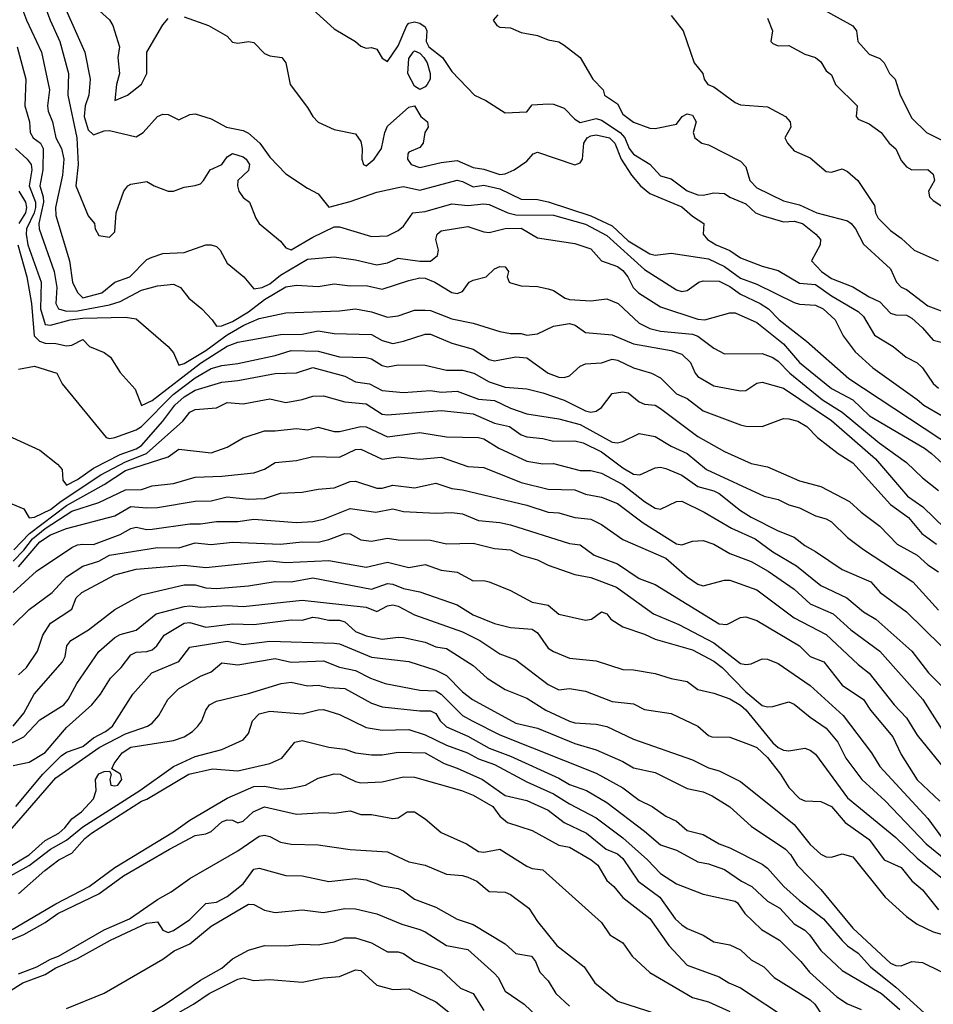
# Model space of a CAD drawing. Header units: metres. Extents: x -46681 to -43747, y -240911 to -237677.
# Tile 27 of 256: x -46126 to -46041, y -240839 to -240746. Entities that reach past the tile are written whole.
import ezdxf

# ---------------------------------------------------------------- set-up
doc = ezdxf.new("R2010")
doc.units = ezdxf.units.M
doc.layers.add('CONTOUR_INDEX', color=1, linetype='Continuous')
doc.layers.add('CONTOUR_INTER', color=3, linetype='Continuous')

msp = doc.modelspace()

# ---------------------------------------------------------------- linework, layer by layer
at = {"layer": 'CONTOUR_INDEX'}
for points, elevation in [([(-46120.255, -240744.52), (-46118.095, -240746.488), (-46117.785, -240747.02), (-46117.153, -240749.02), (-46117.304, -240750.02), (-46117.168, -240751.52), (-46117.441, -240752.52), (-46117.595, -240754.043), (-46116.417, -240753.52), (-46115.095, -240752.499), (-46114.599, -240751.52), (-46114.595, -240749.52), (-46113.095, -240746.962), (-46112.595, -240746.352)], 115), ([(-46111.095, -240746.22), (-46108.839, -240747.02), (-46107.095, -240748.012), (-46106.595, -240748.588), (-46106.095, -240748.676), (-46105.095, -240748.526), (-46104.595, -240748.615), (-46103.595, -240749.639), (-46103.095, -240749.845), (-46101.98, -240750.02), (-46101.617, -240750.52), (-46101.199, -240752.52), (-46099.595, -240754.669), (-46099.095, -240755.526), (-46098.595, -240756.047), (-46097.095, -240756.735), (-46095.095, -240757.151), (-46094.595, -240757.859), (-46094.458, -240758.52), (-46094.504, -240759.52), (-46094.336, -240760.02), (-46094.095, -240760.129), (-46093.348, -240759.52), (-46092.655, -240758.52), (-46092.339, -240757.02), (-46092.095, -240756.433), (-46090.095, -240754.644), (-46089.595, -240754.529), (-46088.978, -240755.52), (-46088.354, -240756.02), (-46088.31, -240756.52), (-46088.61, -240757.02), (-46088.759, -240758.02), (-46089.095, -240758.417), (-46090.095, -240758.87), (-46090.19, -240759.02), (-46090.224, -240759.52), (-46089.897, -240760.02), (-46089.095, -240760.279), (-46087.095, -240759.817), (-46085.595, -240759.624), (-46084.095, -240760.28), (-46083.095, -240760.437), (-46081.595, -240760.944), (-46081.095, -240760.873), (-46080.271, -240760.52), (-46079.095, -240759.71), (-46078.487, -240759.02), (-46078.095, -240758.869), (-46074.595, -240760.046), (-46074.095, -240759.862), (-46073.886, -240759.52), (-46073.757, -240758.02), (-46073.43, -240757.52), (-46073.095, -240757.318), (-46072.595, -240757.238), (-46071.357, -240757.52), (-46070.852, -240758.02), (-46070.262, -240759.52), (-46069.302, -240761.02), (-46068.45, -240762.02), (-46067.595, -240762.724), (-46064.595, -240763.96), (-46063.595, -240764.853), (-46062.534, -240765.52), (-46062.588, -240766.52), (-46062.191, -240767.02), (-46061.39, -240767.52), (-46060.095, -240768.067), (-46059.095, -240768.745), (-46057.095, -240769.52), (-46055.595, -240769.928), (-46053.595, -240771.094), (-46052.095, -240771.236), (-46050.595, -240772.305), (-46048.095, -240773.746), (-46047.595, -240774.223), (-46046.595, -240775.958), (-46044.822, -240777.02), (-46043.631, -240778.02), (-46042.595, -240778.551), (-46042.11, -240779.02), (-46041.095, -240780.499), (-46040.595, -240780.92)], 115), ([(-46051.595, -240745.405), (-46048.595, -240747.047), (-46048.268, -240747.52), (-46048.129, -240748.52), (-46047.095, -240749.701), (-46046.095, -240750.115), (-46045.691, -240750.52), (-46045.187, -240751.52), (-46044.646, -240752.02), (-46044.191, -240753.52), (-46043.095, -240755.665), (-46041.73, -240757.02), (-46040.095, -240757.819)], 110), ([(-46089.702, -240749.52), (-46089.595, -240749.4), (-46089.095, -240749.597), (-46088.696, -240750.02), (-46088.381, -240750.52), (-46088.123, -240751.52), (-46088.12, -240752.02), (-46088.381, -240752.52), (-46088.595, -240752.765), (-46089.095, -240752.992), (-46089.595, -240752.691), (-46090.188, -240751.52), (-46090.095, -240750.116), (-46089.702, -240749.52)], 115), ([(-46126.866, -240758.52), (-46125.779, -240759.52), (-46125.425, -240760.02), (-46125.337, -240760.52), (-46125.593, -240762.02), (-46125.015, -240763.52), (-46125.017, -240764.02), (-46125.136, -240764.52), (-46125.855, -240766.02), (-46125.882, -240766.52), (-46125.732, -240767.52), (-46124.465, -240771.02), (-46124.534, -240773.52), (-46124.095, -240774.97), (-46123.595, -240775.031), (-46121.766, -240774.52), (-46120.595, -240774.39), (-46116.595, -240774.279), (-46115.595, -240774.449), (-46112.597, -240777.02), (-46112.095, -240777.624), (-46111.595, -240778.785), (-46111.095, -240778.614), (-46109.095, -240777.4), (-46107.095, -240775.926), (-46105.52, -240775.02), (-46104.095, -240774.396), (-46101.595, -240773.882), (-46096.595, -240773.695), (-46095.095, -240773.513), (-46093.595, -240773.779), (-46092.095, -240774.298), (-46091.095, -240774.148), (-46089.595, -240773.634), (-46088.595, -240773.622), (-46088.095, -240773.669), (-46086.095, -240774.425), (-46084.095, -240774.833), (-46081.595, -240775.611), (-46080.595, -240775.808), (-46079.595, -240775.821), (-46079.095, -240775.978), (-46078.095, -240775.856), (-46076.595, -240775.122), (-46075.095, -240774.866), (-46074.548, -240775.02), (-46073.595, -240775.717), (-46071.095, -240775.942), (-46069.095, -240776.765), (-46065.595, -240777.407), (-46064.595, -240777.729), (-46063.775, -240778.52), (-46063.344, -240779.52), (-46063.095, -240779.823), (-46061.595, -240780.709), (-46059.095, -240781.186), (-46058.595, -240781.145), (-46057.595, -240780.468), (-46057.095, -240780.346), (-46055.095, -240780.909), (-46050.595, -240783.945), (-46046.491, -240787.52), (-46043.498, -240791.02), (-46042.053, -240792.02), (-46037.913, -240796.02)], 120), ([(-46127.032, -240796.02), (-46125.553, -240794.52), (-46122.095, -240791.898), (-46118.595, -240789.929), (-46116.595, -240788.625), (-46112.595, -240787.353), (-46111.595, -240786.619), (-46108.595, -240786.966), (-46107.095, -240786.427), (-46105.595, -240785.558), (-46103.595, -240784.908), (-46102.595, -240784.917), (-46100.595, -240784.678), (-46099.595, -240784.827), (-46098.595, -240784.573), (-46097.095, -240784.963), (-46096.595, -240784.962), (-46094.595, -240784.519), (-46094.095, -240784.524), (-46092.095, -240785.466), (-46089.095, -240785.058), (-46086.595, -240785.476), (-46083.595, -240785.538), (-46083.095, -240785.654), (-46081.711, -240786.52), (-46079.095, -240787.747), (-46077.595, -240788), (-46076.595, -240787.949), (-46074.095, -240788.623), (-46073.095, -240788.615), (-46072.095, -240788.878), (-46070.095, -240789.916), (-46068.095, -240791.517), (-46067.095, -240792.139), (-46066.595, -240792.22), (-46065.095, -240791.518), (-46064.595, -240791.486), (-46062.515, -240792.52), (-46059.964, -240794.02), (-46057.723, -240795.02), (-46056.095, -240796.234), (-46053.871, -240797.52), (-46051.595, -240799.376), (-46049.155, -240800.52), (-46047.595, -240801.823), (-46046.458, -240802.52), (-46043.095, -240805.498), (-46041.544, -240807.52), (-46040.054, -240809.02)], 125), ([(-46126.595, -240807.709), (-46125.854, -240807.02), (-46124.829, -240805.52), (-46124.328, -240804.02), (-46123.595, -240802.894), (-46121.595, -240801.586), (-46121.21, -240800.52), (-46120.689, -240800.02), (-46117.595, -240798.379), (-46115.595, -240797.844), (-46111.095, -240797.475), (-46109.095, -240797.694), (-46103.095, -240797.055), (-46101.595, -240797.205), (-46097.595, -240797.02), (-46094.095, -240797.647), (-46092.095, -240797.185), (-46090.095, -240797.702), (-46088.595, -240797.398), (-46087.095, -240797.93), (-46085.595, -240798.109), (-46084.095, -240798.94), (-46083.095, -240798.894), (-46082.595, -240799.022), (-46080.595, -240799.826), (-46078.595, -240800.935), (-46077.095, -240801.198), (-46076.095, -240802.062), (-46073.595, -240802.607), (-46073.041, -240802.52), (-46072.095, -240801.837), (-46071.595, -240802.029), (-46071.242, -240802.52), (-46070.095, -240803.245), (-46068.095, -240803.908), (-46067.095, -240804.382), (-46063.595, -240805.371), (-46061.595, -240806.444), (-46060.811, -240807.02), (-46058.595, -240809.323), (-46057.095, -240810.588), (-46056.595, -240810.718), (-46056.095, -240810.681), (-46054.595, -240810.256), (-46054.095, -240810.449), (-46052.595, -240811.691), (-46051.095, -240812.719), (-46050.01, -240814.02), (-46049.258, -240815.52), (-46047.754, -240817.52), (-46045.595, -240819.492), (-46041.758, -240823.52), (-46039.918, -240825.02)], 130), ([(-46127.595, -240822.52), (-46123.095, -240817.351), (-46119.043, -240814.52), (-46116.595, -240813.245), (-46114.534, -240812.52), (-46114.095, -240812.236), (-46113.483, -240811.52), (-46112.631, -240810.02), (-46111.645, -240809.02), (-46109.595, -240807.85), (-46108.595, -240807.44), (-46107.595, -240806.59), (-46106.095, -240806.771), (-46102.595, -240806.196), (-46101.095, -240806.541), (-46098.095, -240806.426), (-46096.595, -240806.989), (-46095.095, -240807.318), (-46093.694, -240808.02), (-46092.333, -240808.52), (-46089.095, -240809.153), (-46087.595, -240809.208), (-46087.095, -240809.536), (-46085.095, -240811.516), (-46084.205, -240812.02), (-46081.595, -240813.335), (-46072.595, -240816.922), (-46070.095, -240818.3), (-46068.595, -240819.437), (-46067.367, -240820.02), (-46066.095, -240820.928), (-46065.095, -240821.416), (-46064.095, -240822.268), (-46062.595, -240822.633), (-46061.095, -240823.518), (-46060.095, -240823.896), (-46057.095, -240825.412), (-46056.595, -240825.796), (-46055.062, -240827.52), (-46053.595, -240828.826), (-46051.347, -240830.52), (-46049.595, -240832.572), (-46049.095, -240833.067), (-46048.095, -240833.747), (-46046.951, -240835.02), (-46044.595, -240836.908), (-46041.595, -240839.633)], 135), ([(-46129.595, -240833.449), (-46126.095, -240832.009), (-46124.095, -240830.882), (-46122.914, -240830.02), (-46119.095, -240828.19), (-46116.777, -240826.52), (-46112.474, -240824.02), (-46110.095, -240822.754), (-46109.095, -240822.589), (-46108.595, -240822.36), (-46107.595, -240821.464), (-46107.095, -240821.268), (-46106.595, -240821.309), (-46106.095, -240821.557), (-46105.595, -240821.39), (-46104.653, -240820.52), (-46103.595, -240820.063), (-46100.595, -240820.746), (-46098.095, -240820.599), (-46097.095, -240820.655), (-46095.595, -240820.445), (-46094.595, -240820.762), (-46093.595, -240820.788), (-46091.595, -240821.157), (-46091.095, -240821.088), (-46090.251, -240820.52), (-46089.595, -240820.526), (-46088.595, -240821.186), (-46087.095, -240822.469), (-46084.726, -240823.52), (-46083.595, -240824.227), (-46083.095, -240824.309), (-46081.595, -240824.01), (-46079.095, -240825.595), (-46078.595, -240825.83), (-46077.595, -240825.943), (-46072.095, -240830.887), (-46071.328, -240832.02), (-46070.095, -240832.782), (-46069.224, -240834.02), (-46067.595, -240835.544), (-46063.595, -240837.874), (-46062.095, -240838.288), (-46060.095, -240839.209)], 140), ([(-46113.595, -240840.394), (-46110.235, -240838.52), (-46108.783, -240837.52), (-46106.095, -240836.173), (-46105.595, -240836.038), (-46104.595, -240836.287), (-46103.095, -240836.191), (-46100.095, -240836.441), (-46098.095, -240836.05), (-46096.595, -240835.922), (-46095.095, -240835.29), (-46094.595, -240835.35), (-46093.095, -240836.735), (-46091.595, -240837.131), (-46090.095, -240837.072), (-46087.595, -240838.275), (-46086.062, -240839.52)], 145)]:
    msp.add_lwpolyline(points, dxfattribs=dict(at, elevation=elevation))
at = {"layer": 'CONTOUR_INTER'}
for points, elevation in [([(-46124.577, -240744.02), (-46123.648, -240746.52), (-46122.744, -240748.52), (-46121.922, -240751.52), (-46121.987, -240753.52), (-46121.144, -240757.52), (-46121.016, -240760.02), (-46121.233, -240762.02), (-46120.095, -240764.802), (-46119.495, -240765.52), (-46119.427, -240766.02), (-46119.095, -240766.642), (-46118.095, -240766.796), (-46117.595, -240766.304), (-46117.471, -240764.52), (-46116.752, -240762.52), (-46116.389, -240762.02), (-46116.095, -240761.853), (-46114.595, -240761.59), (-46113.914, -240762.02), (-46112.595, -240762.501), (-46112.095, -240762.493), (-46111.095, -240762.129), (-46110.095, -240761.989), (-46109.595, -240761.81), (-46109.31, -240761.52), (-46108.692, -240760.52), (-46107.595, -240759.999), (-46107.095, -240759.308), (-46106.595, -240758.977), (-46105.595, -240759.306), (-46105.313, -240759.52), (-46105.013, -240760.02), (-46105.095, -240760.562), (-46106.084, -240761.52), (-46106.13, -240762.02), (-46106.012, -240762.52), (-46105.595, -240763.094), (-46105.009, -240763.52), (-46104.425, -240765.02), (-46104.109, -240765.52), (-46102.095, -240767.165), (-46101.595, -240767.816), (-46101.095, -240767.985), (-46099.095, -240766.798), (-46097.095, -240765.834), (-46096.595, -240765.826), (-46093.595, -240766.741), (-46092.095, -240766.68), (-46091.095, -240766.178), (-46090.595, -240765.776), (-46089.743, -240764.52), (-46088.595, -240764.395), (-46086.095, -240763.688), (-46084.595, -240763.858), (-46083.095, -240763.682), (-46082.595, -240763.751), (-46080.862, -240764.52), (-46080.095, -240764.728), (-46076.595, -240764.748), (-46073.595, -240765.603), (-46071.595, -240766.665), (-46068.095, -240769.822), (-46065.095, -240771.729), (-46064.595, -240771.89), (-46064.095, -240771.794), (-46063.007, -240771.02), (-46062.595, -240770.897), (-46061.095, -240770.929), (-46060.095, -240771.404), (-46059.095, -240772.124), (-46057.265, -240773.02), (-46056.476, -240773.52), (-46055.499, -240774.52), (-46052.948, -240776.52), (-46048.991, -240780.02), (-46039.11, -240786.52)], 117), ([(-46123.045, -240743.52), (-46120.392, -240749.52), (-46119.894, -240752.02), (-46120.027, -240753.52), (-46120.354, -240754.52), (-46120.463, -240755.52), (-46120.095, -240756.763), (-46119.595, -240757.247), (-46118.595, -240756.851), (-46118.095, -240756.847), (-46115.595, -240757.425), (-46114.941, -240757.02), (-46113.604, -240755.52), (-46113.095, -240755.297), (-46112.595, -240755.344), (-46111.595, -240755.847), (-46110.595, -240755.331), (-46110.095, -240755.269), (-46108.595, -240755.739), (-46107.143, -240756.52), (-46105.595, -240756.849), (-46105.095, -240757.075), (-46104.046, -240758.02), (-46103.095, -240759.317), (-46101.595, -240760.889), (-46099.595, -240762.233), (-46098.595, -240762.756), (-46097.595, -240763.993), (-46095.595, -240763.462), (-46093.095, -240762.592), (-46091.095, -240762.173), (-46090.595, -240762.082), (-46089.095, -240762.408), (-46085.595, -240761.489), (-46085.095, -240761.608), (-46084.095, -240762.113), (-46083.095, -240761.952), (-46081.595, -240762.3), (-46079.595, -240763.25), (-46078.095, -240763.286), (-46077.095, -240763.5), (-46073.095, -240764.824), (-46071.095, -240765.75), (-46069.595, -240767.142), (-46067.595, -240768.363), (-46067.095, -240768.489), (-46065.595, -240768.307), (-46062.095, -240768.84), (-46060.595, -240769.554), (-46059.095, -240770.627), (-46057.595, -240771.194), (-46054.095, -240772.907), (-46053.595, -240773.076), (-46052.095, -240773.155), (-46051.376, -240773.52), (-46050.25, -240774.52), (-46049.496, -240776.02), (-46048.394, -240777.52), (-46046.741, -240779.02), (-46042.595, -240781.969), (-46041.986, -240782.52), (-46040.259, -240783.52)], 116), ([(-46126.41, -240745.02), (-46125.852, -240746.52), (-46124.443, -240749.52), (-46123.711, -240753.02), (-46123.89, -240754.52), (-46123.809, -240755.02), (-46123.416, -240756.02), (-46123.096, -240757.52), (-46122.577, -240758.52), (-46122.366, -240759.52), (-46122.487, -240761.02), (-46123.143, -240764.02), (-46123.095, -240764.777), (-46121.837, -240769.02), (-46121.544, -240771.02), (-46121.095, -240771.975), (-46120.595, -240772.492), (-46118.818, -240772.02), (-46117.597, -240771.02), (-46116.176, -240770.52), (-46114.595, -240768.891), (-46114.095, -240768.668), (-46113.095, -240768.324), (-46111.095, -240768.226), (-46109.095, -240767.533), (-46108.595, -240767.521), (-46108.095, -240767.678), (-46107.749, -240768.02), (-46107.095, -240769.242), (-46105.531, -240770.52), (-46104.595, -240771.645), (-46103.829, -240771.52), (-46103.095, -240771.168), (-46102.095, -240770.366), (-46099.595, -240768.871), (-46097.095, -240768.653), (-46095.095, -240768.922), (-46093.095, -240769.39), (-46092.095, -240769.22), (-46091.095, -240768.772), (-46089.095, -240769.061), (-46088.095, -240769.049), (-46087.419, -240768.52), (-46087.348, -240768.02), (-46087.575, -240767.02), (-46087.467, -240766.52), (-46087.095, -240766.218), (-46084.595, -240765.821), (-46083.095, -240766.314), (-46082.595, -240766.364), (-46081.095, -240766.005), (-46079.595, -240765.976), (-46078.095, -240766.883), (-46074.595, -240767.407), (-46073.095, -240767.903), (-46072.095, -240769.031), (-46070.595, -240769.554), (-46070.095, -240769.921), (-46069.644, -240770.52), (-46069.152, -240771.52), (-46068.653, -240772.02), (-46066.595, -240773.305), (-46063.095, -240774.476), (-46062.454, -240774.52), (-46060.095, -240773.867), (-46059.595, -240773.869), (-46057.595, -240774.774), (-46055.095, -240776.771), (-46053.602, -240778.52), (-46050.595, -240780.967), (-46048.595, -240781.997), (-46047.063, -240783.52), (-46041.909, -240786.52), (-46041.255, -240787.02), (-46038.503, -240789.52)], 118), ([(-46099.095, -240745.529), (-46097.095, -240747.324), (-46095.095, -240748.524), (-46094.595, -240748.951), (-46094.095, -240749.126), (-46093.595, -240749.083), (-46093.095, -240749.222), (-46092.595, -240750.06), (-46092.095, -240750.372), (-46091.095, -240748.921), (-46090.303, -240747.02), (-46090.095, -240746.796), (-46089.595, -240746.687), (-46089.095, -240746.784), (-46088.595, -240747.142), (-46088.425, -240747.52), (-46088.474, -240748.52), (-46088.236, -240749.02), (-46086.96, -240750.02), (-46086.095, -240751.31), (-46083.966, -240753.52), (-46082.915, -240754.02), (-46081.095, -240755.17), (-46079.095, -240755.092), (-46078.595, -240754.448), (-46077.095, -240754.34), (-46076.595, -240754.385), (-46075.595, -240754.751), (-46074.595, -240755.784), (-46074.095, -240756.075), (-46072.595, -240755.709), (-46072.095, -240755.871), (-46070.371, -240757.02), (-46069.924, -240757.52), (-46069.505, -240758.52), (-46069.095, -240759.045), (-46067.595, -240759.981), (-46066.595, -240761.06), (-46065.595, -240761.35), (-46064.095, -240762.486), (-46063.095, -240762.841), (-46062.595, -240762.892), (-46061.595, -240762.658), (-46060.595, -240762.708), (-46060.095, -240763.069), (-46058.595, -240763.688), (-46057.692, -240764.52), (-46057.095, -240764.794), (-46055.095, -240765.366), (-46054.095, -240765.318), (-46053.324, -240765.52), (-46052.056, -240766.52), (-46051.62, -240767.02), (-46051.674, -240767.52), (-46052.472, -240769.02), (-46051.534, -240770.02), (-46050.595, -240770.657), (-46048.595, -240771.435), (-46047.095, -240772.38), (-46046.095, -240772.851), (-46045.095, -240773.924), (-46044.595, -240774.067), (-46043.595, -240774.088), (-46043.095, -240774.377), (-46042.095, -240775.272), (-46041.095, -240776.42), (-46039.595, -240776.819)], 114), ([(-46081.787, -240746.02), (-46082.222, -240746.52), (-46081.877, -240747.02), (-46081.595, -240747.164), (-46080.595, -240747.239), (-46079.595, -240747.664), (-46078.095, -240747.946), (-46077.095, -240748.367), (-46076.095, -240748.541), (-46075.595, -240748.866), (-46074.094, -240750.02), (-46072.922, -240752.02), (-46071.96, -240753.02), (-46071.813, -240753.52), (-46070.595, -240754.349), (-46070.095, -240755.305), (-46069.095, -240756.066), (-46067.595, -240756.619), (-46067.095, -240756.657), (-46065.095, -240756.253), (-46064.548, -240755.52), (-46064.095, -240755.282), (-46063.595, -240755.389), (-46063.247, -240756.02), (-46063.533, -240757.02), (-46063.37, -240757.52), (-46062.726, -240758.02), (-46062.095, -240758.162), (-46059.095, -240759.688), (-46058.595, -240760.217), (-46058.227, -240761.52), (-46057.595, -240762.182), (-46055.095, -240763.396), (-46053.595, -240763.77), (-46051.984, -240764.52), (-46049.095, -240765.283), (-46048.755, -240765.52), (-46048.348, -240766.02), (-46047.595, -240767.467), (-46045.095, -240769.771), (-46044.526, -240771.02), (-46044.095, -240771.495), (-46043.595, -240771.704), (-46041.595, -240773.222), (-46039.438, -240774.02)], 113), ([(-46065.595, -240746.09), (-46064.465, -240747.52), (-46063.447, -240750.52), (-46062.636, -240751.52), (-46062.504, -240752.02), (-46062.153, -240752.52), (-46061.595, -240752.751), (-46059.595, -240754.206), (-46059.095, -240754.428), (-46056.595, -240754.636), (-46054.906, -240755.52), (-46054.457, -240756.02), (-46054.393, -240756.52), (-46054.958, -240757.52), (-46054.72, -240758.02), (-46054.095, -240758.725), (-46052.595, -240759.379), (-46051.095, -240760.676), (-46050.595, -240760.736), (-46049.595, -240760.426), (-46049.095, -240760.679), (-46048.138, -240761.52), (-46046.595, -240763.83), (-46046.494, -240764.52), (-46046.248, -240765.02), (-46045.095, -240766.193), (-46044.095, -240766.89), (-46042.875, -240768.02), (-46040.643, -240769.02)], 112), ([(-46056.595, -240746.328), (-46056.131, -240747.52), (-46056.268, -240748.52), (-46056.095, -240748.715), (-46055.595, -240748.912), (-46054.595, -240748.891), (-46053.095, -240749.683), (-46052.095, -240750.015), (-46051.595, -240750.403), (-46051.095, -240751.262), (-46050.595, -240751.631), (-46050.231, -240752.52), (-46048.215, -240754.52), (-46048.298, -240755.52), (-46048.095, -240755.776), (-46047.095, -240756.214), (-46045.973, -240757.02), (-46045.225, -240758.02), (-46044.595, -240758.557), (-46044.095, -240759.641), (-46043.595, -240760.244), (-46043.095, -240760.506), (-46041.595, -240760.488), (-46041.095, -240760.904), (-46040.986, -240761.52), (-46041.549, -240762.52), (-46041.451, -240763.02), (-46041.095, -240763.363), (-46040.095, -240764.031)], 111), ([(-46126.712, -240749.02), (-46125.925, -240752.02), (-46125.995, -240754.52), (-46125.563, -240756.02), (-46125.516, -240757.02), (-46125.214, -240757.52), (-46124.554, -240758.02), (-46124.275, -240758.52), (-46124.326, -240760.52), (-46124.616, -240762.02), (-46124.295, -240763.02), (-46124.258, -240763.52), (-46124.682, -240765.52), (-46124.672, -240766.02), (-46123.274, -240770.02), (-46123.016, -240771.52), (-46123.1, -240773.02), (-46122.865, -240773.52), (-46122.095, -240773.718), (-46121.095, -240773.7), (-46118.095, -240773.133), (-46117.095, -240772.805), (-46115.095, -240771.759), (-46113.595, -240771.348), (-46112.095, -240771.199), (-46111.441, -240771.52), (-46110.675, -240772.52), (-46109.45, -240773.52), (-46108.487, -240774.52), (-46108.095, -240775.11), (-46107.595, -240775.108), (-46106.595, -240774.68), (-46105.095, -240773.79), (-46103.595, -240772.63), (-46101.595, -240771.434), (-46100.595, -240771.295), (-46098.595, -240771.402), (-46097.095, -240771.159), (-46095.595, -240771.341), (-46094.095, -240771.333), (-46092.595, -240771.672), (-46090.095, -240770.843), (-46089.095, -240770.615), (-46088.595, -240770.629), (-46087.684, -240771.02), (-46086.095, -240771.979), (-46085.595, -240772.073), (-46085.095, -240771.874), (-46084.471, -240771.02), (-46084.095, -240770.813), (-46082.871, -240770.52), (-46082.095, -240769.759), (-46081.595, -240769.533), (-46081.095, -240769.567), (-46080.796, -240770.02), (-46080.909, -240770.52), (-46080.731, -240771.02), (-46080.595, -240771.079), (-46079.595, -240771.345), (-46078.095, -240771.402), (-46077.095, -240771.628), (-46076.595, -240771.782), (-46075.491, -240772.52), (-46075.095, -240772.645), (-46073.095, -240772.742), (-46071.595, -240772.582), (-46070.545, -240773.02), (-46068.595, -240774.837), (-46067.595, -240775.352), (-46066.595, -240775.601), (-46063.595, -240775.872), (-46063.095, -240776.049), (-46061.595, -240777.182), (-46060.595, -240777.719), (-46057.095, -240777.671), (-46056.095, -240778.062), (-46055.595, -240778.398), (-46054.503, -240779.52), (-46051.441, -240782.02), (-46049.595, -240783.161), (-46046.147, -240786.02), (-46043.595, -240787.881), (-46042.095, -240789.302), (-46040.595, -240790.503)], 119), ([(-46126.558, -240762.52), (-46125.945, -240763.52), (-46125.833, -240764.02), (-46125.939, -240764.52), (-46126.55, -240765.52)], 121), ([(-46126.665, -240767.52), (-46125.813, -240770.52), (-46125.384, -240773.02), (-46125.126, -240776.02), (-46124.627, -240776.52), (-46124.095, -240776.715), (-46123.095, -240776.756), (-46122.095, -240776.968), (-46121.595, -240776.906), (-46120.595, -240776.384), (-46119.951, -240777.02), (-46118.595, -240777.585), (-46118, -240778.02), (-46117.095, -240779.452), (-46115.69, -240781.02), (-46115.095, -240782.53), (-46114.095, -240782.078), (-46109.595, -240778.587), (-46107.095, -240777.001), (-46106.095, -240776.63), (-46102.095, -240775.909), (-46100.095, -240775.879), (-46098.595, -240775.557), (-46097.095, -240775.802), (-46093.595, -240775.904), (-46092.595, -240776.47), (-46091.595, -240776.733), (-46090.595, -240776.538), (-46088.595, -240775.885), (-46088.095, -240775.859), (-46086.095, -240776.73), (-46084.095, -240777.274), (-46082.595, -240778.232), (-46082.095, -240778.354), (-46080.095, -240777.983), (-46079.095, -240778.095), (-46077.095, -240779.506), (-46076.095, -240779.884), (-46075.595, -240779.92), (-46075.095, -240779.764), (-46074.095, -240778.85), (-46073.595, -240778.633), (-46072.095, -240778.566), (-46071.095, -240778.213), (-46070.595, -240778.303), (-46069.095, -240779.009), (-46067.419, -240779.52), (-46066.595, -240779.957), (-46065.095, -240781.438), (-46064.095, -240781.893), (-46062.595, -240783.048), (-46059.095, -240784.352), (-46058.595, -240784.488), (-46057.095, -240784.503), (-46055.095, -240783.772), (-46054.595, -240783.773), (-46053.762, -240784.02), (-46052.911, -240784.52), (-46051.924, -240785.52), (-46049.988, -240787.02), (-46048.595, -240787.911), (-46045.095, -240791.791), (-46043.402, -240793.02), (-46042.166, -240794.52), (-46040.799, -240795.52)], 121), ([(-46126.595, -240779.135), (-46125.095, -240778.874), (-46123.027, -240779.52), (-46122.503, -240780.52), (-46118.406, -240785.52), (-46118.095, -240785.614), (-46117.595, -240785.545), (-46115.595, -240784.809), (-46115.095, -240784.509), (-46112.13, -240781.52), (-46110.095, -240779.957), (-46108.595, -240779.098), (-46107.595, -240778.799), (-46106.095, -240778.613), (-46102.595, -240777.871), (-46101.095, -240777.389), (-46098.595, -240777.474), (-46096.595, -240777.979), (-46094.095, -240778.05), (-46093.595, -240778.174), (-46092.595, -240778.804), (-46092.095, -240778.929), (-46091.095, -240778.731), (-46088.595, -240778.769), (-46086.595, -240779.229), (-46085.095, -240779.236), (-46084.022, -240779.52), (-46082.595, -240780.314), (-46081.095, -240780.813), (-46079.095, -240780.971), (-46077.595, -240781.346), (-46075.595, -240782.042), (-46073.595, -240783.055), (-46073.095, -240783.15), (-46072.595, -240783.087), (-46072.095, -240782.743), (-46071.095, -240781.433), (-46070.095, -240781.259), (-46069.595, -240781.367), (-46068.595, -240782.196), (-46068.095, -240782.41), (-46067.095, -240782.516), (-46066.595, -240782.82), (-46063.095, -240785.436), (-46060.595, -240786.83), (-46058.095, -240787.977), (-46056.595, -240788.265), (-46053.595, -240789.599), (-46051.595, -240790.115), (-46048.916, -240791.52), (-46047.842, -240792.52), (-46046.095, -240793.81), (-46044.468, -240795.52), (-46042.595, -240796.542), (-46041.595, -240797.443), (-46040.595, -240798.103)], 122), ([(-46128.29, -240785.02), (-46124.595, -240786.73), (-46122.944, -240788.02), (-46122.519, -240788.52), (-46122.454, -240789.52), (-46122.095, -240789.982), (-46121.095, -240789.45), (-46119.595, -240788.41), (-46117.095, -240787.112), (-46115.595, -240786.588), (-46115.095, -240786.285), (-46113.089, -240784.02), (-46111.974, -240782.52), (-46111.095, -240781.722), (-46110.095, -240781.104), (-46107.595, -240780.368), (-46106.095, -240780.214), (-46102.595, -240779.563), (-46100.595, -240779.473), (-46099.095, -240778.988), (-46096.095, -240779.814), (-46095.095, -240780.321), (-46093.784, -240780.52), (-46092.595, -240781.128), (-46090.595, -240781.324), (-46088.095, -240781.13), (-46087.095, -240781.281), (-46085.595, -240781.203), (-46083.595, -240781.938), (-46082.095, -240782.072), (-46080.595, -240782.79), (-46079.095, -240783.316), (-46076.095, -240783.802), (-46074.095, -240784.317), (-46071.095, -240785.975), (-46070.595, -240786.041), (-46070.095, -240785.911), (-46068.595, -240785.154), (-46067.095, -240785.426), (-46065.595, -240786.359), (-46064.095, -240787.025), (-46062.296, -240788.52), (-46056.897, -240791.02), (-46055.595, -240791.341), (-46054.595, -240791.843), (-46053.595, -240792.096), (-46052.095, -240792.863), (-46051.095, -240793.132), (-46050.595, -240793.421), (-46049.095, -240794.878), (-46047.595, -240796.015), (-46043.007, -240799.02), (-46040.595, -240801.668)], 123), ([(-46128.595, -240791.184), (-46126.095, -240792.21), (-46125.595, -240793.057), (-46125.095, -240792.966), (-46123.595, -240792.27), (-46122.595, -240791.47), (-46118.904, -240789.02), (-46116.595, -240787.819), (-46114.631, -240787.02), (-46111.23, -240784.02), (-46110.595, -240783.173), (-46110.095, -240782.901), (-46108.095, -240782.766), (-46107.095, -240782.246), (-46105.595, -240782.375), (-46103.095, -240781.904), (-46101.595, -240782.248), (-46100.095, -240781.977), (-46099.095, -240781.659), (-46098.095, -240781.632), (-46096.095, -240782.208), (-46094.095, -240782.374), (-46092.595, -240783.34), (-46092.095, -240783.43), (-46087.095, -240783.013), (-46084.095, -240783.319), (-46082.095, -240784.182), (-46080.705, -240784.52), (-46079.595, -240785.282), (-46079.095, -240785.462), (-46077.595, -240785.626), (-46076.595, -240785.873), (-46074.595, -240785.831), (-46073.805, -240786.02), (-46072.095, -240786.882), (-46070.095, -240788.375), (-46069.095, -240788.965), (-46068.522, -240789.02), (-46067.095, -240788.379), (-46066.595, -240788.313), (-46066.095, -240788.433), (-46064.595, -240789.054), (-46063.095, -240790.127), (-46061.595, -240790.508), (-46061.095, -240790.774), (-46059.095, -240792.353), (-46058.095, -240792.974), (-46055.595, -240794.264), (-46054.095, -240794.859), (-46053.095, -240795.639), (-46052.095, -240796.182), (-46049.595, -240797.876), (-46046.925, -240799.02), (-46046.052, -240800.02), (-46043.595, -240801.828), (-46040.36, -240805.02)], 124), ([(-46127.095, -240797.094), (-46126.095, -240796.069), (-46125.291, -240795.02), (-46124.095, -240794.032), (-46121.595, -240792.414), (-46119.095, -240791.625), (-46116.595, -240790.412), (-46115.095, -240790.407), (-46114.095, -240790.042), (-46112.095, -240789.849), (-46110.095, -240789.237), (-46107.595, -240789.144), (-46104.595, -240788.842), (-46103.595, -240788.508), (-46102.595, -240787.859), (-46100.595, -240787.68), (-46099.095, -240787.32), (-46096.595, -240787.376), (-46095.095, -240786.664), (-46094.595, -240786.624), (-46092.595, -240787.564), (-46091.095, -240787.347), (-46089.095, -240787.554), (-46087.095, -240787.373), (-46084.595, -240788.245), (-46083.095, -240788.342), (-46079.595, -240789.755), (-46077.095, -240790.364), (-46074.595, -240790.434), (-46073.595, -240790.843), (-46072.095, -240791.102), (-46070.595, -240791.719), (-46068.191, -240793.52), (-46065.095, -240795.476), (-46064.595, -240795.56), (-46063.595, -240795.24), (-46062.595, -240795.155), (-46061.595, -240795.505), (-46060.095, -240796.387), (-46058.095, -240797.134), (-46056.525, -240798.02), (-46054.095, -240799.709), (-46052.595, -240801.093), (-46050.434, -240802.02), (-46048.79, -240803.52), (-46046.095, -240805.515), (-46042.054, -240810.02), (-46039.595, -240813.878)], 126), ([(-46126.595, -240797.625), (-46124.595, -240795.286), (-46123.595, -240794.64), (-46122.095, -240794.027), (-46117.595, -240792.852), (-46116.095, -240791.98), (-46114.595, -240792.122), (-46113.595, -240792.066), (-46110.095, -240791.48), (-46108.595, -240791.449), (-46107.095, -240791.075), (-46105.095, -240791.289), (-46103.595, -240791.242), (-46102.095, -240790.747), (-46100.095, -240790.641), (-46098.595, -240790.364), (-46097.095, -240790.251), (-46095.595, -240789.662), (-46095.095, -240789.61), (-46093.095, -240790.261), (-46092.595, -240790.26), (-46091.595, -240790.005), (-46089.595, -240790.226), (-46087.595, -240789.789), (-46086.095, -240790.302), (-46085.095, -240790.427), (-46079.095, -240791.86), (-46077.095, -240792.519), (-46076.095, -240792.577), (-46074.595, -240793.019), (-46073.095, -240793.158), (-46072.095, -240793.671), (-46070.095, -240795.07), (-46066.095, -240796.823), (-46064.095, -240798.568), (-46063.095, -240799.259), (-46062.595, -240799.412), (-46060.595, -240798.864), (-46060.095, -240798.886), (-46057.595, -240799.763), (-46054.095, -240802.402), (-46051.095, -240803.95), (-46048.095, -240806.77), (-46047.095, -240807.563), (-46044.748, -240810.52), (-46043.595, -240811.745), (-46042.595, -240813.372), (-46040.043, -240816.52)], 127), ([(-46127.092, -240800.02), (-46124.906, -240798.02), (-46121.595, -240795.813), (-46121.095, -240795.566), (-46120.595, -240795.492), (-46119.595, -240795.537), (-46117.095, -240794.607), (-46116.095, -240794.026), (-46115.595, -240793.924), (-46114.595, -240794.138), (-46114.095, -240794.112), (-46110.595, -240793.62), (-46109.595, -240793.605), (-46108.095, -240793.379), (-46106.095, -240793.376), (-46104.595, -240793.155), (-46100.595, -240793.468), (-46099.095, -240793.385), (-46098.095, -240793.165), (-46095.595, -240792.162), (-46093.209, -240792.52), (-46091.595, -240792.217), (-46090.595, -240792.453), (-46087.595, -240792.596), (-46086.095, -240792.536), (-46085.095, -240792.679), (-46083.595, -240793.287), (-46081.595, -240793.472), (-46080.595, -240793.687), (-46075.095, -240795.432), (-46074.095, -240795.582), (-46072.774, -240796.52), (-46070.595, -240797.347), (-46068.595, -240798.707), (-46067.095, -240799.262), (-46061.095, -240802.966), (-46060.373, -240803.02), (-46059.095, -240802.365), (-46058.595, -240802.294), (-46057.595, -240802.628), (-46053.601, -240805.02), (-46052.595, -240806.014), (-46051.321, -240806.52), (-46049.595, -240808.69), (-46047.62, -240810.02), (-46046.945, -240811.02), (-46044.882, -240813.52), (-46044.095, -240815.17), (-46042.595, -240817.526), (-46040.466, -240819.52)], 128), ([(-46127.095, -240803.085), (-46125.595, -240801.603), (-46123.453, -240800.02), (-46122.095, -240798.57), (-46120.595, -240797.561), (-46119.095, -240797.086), (-46118.095, -240796.521), (-46113.595, -240795.816), (-46111.595, -240795.841), (-46110.095, -240795.371), (-46108.595, -240795.545), (-46106.595, -240795.328), (-46102.095, -240795.514), (-46100.095, -240795.282), (-46098.595, -240795.316), (-46097.595, -240795.074), (-46096.095, -240794.498), (-46095.595, -240794.537), (-46094.595, -240795.092), (-46093.595, -240795.228), (-46092.095, -240794.955), (-46091.095, -240795.09), (-46088.095, -240795.125), (-46086.595, -240795.488), (-46084.095, -240795.413), (-46082.095, -240795.9), (-46080.606, -240796.02), (-46079.595, -240796.524), (-46078.095, -240796.958), (-46077.095, -240797.471), (-46074.595, -240798.329), (-46073.095, -240798.618), (-46070.698, -240799.52), (-46067.225, -240802.02), (-46064.859, -240803.02), (-46061.595, -240804.729), (-46059.095, -240806.66), (-46058.595, -240806.767), (-46058.095, -240806.683), (-46057.095, -240806.234), (-46056.595, -240806.257), (-46055.595, -240806.673), (-46052.595, -240808.728), (-46049.519, -240811.52), (-46046.852, -240815.02), (-46046.095, -240816.276), (-46041.595, -240821.156), (-46040.238, -240823.02)], 129), ([(-46127.096, -240812.52), (-46126.095, -240811.294), (-46125.126, -240809.52), (-46122.482, -240806.52), (-46122.236, -240806.02), (-46122.067, -240805.02), (-46121.689, -240804.52), (-46120.066, -240803.52), (-46117.595, -240801.621), (-46115.095, -240800.25), (-46111.095, -240799.308), (-46110.095, -240799.311), (-46109.095, -240799.573), (-46108.095, -240799.664), (-46105.095, -240799.387), (-46102.595, -240798.981), (-46101.095, -240799.019), (-46099.095, -240798.647), (-46093.595, -240799.712), (-46092.095, -240799.183), (-46091.595, -240799.249), (-46090.595, -240799.639), (-46089.095, -240799.967), (-46085.595, -240801.189), (-46084.095, -240802.117), (-46082.095, -240802.915), (-46080.595, -240803.3), (-46078.595, -240803.44), (-46078.095, -240803.791), (-46077.095, -240805.22), (-46076.595, -240805.547), (-46075.095, -240806.167), (-46072.595, -240806.398), (-46070.095, -240807.236), (-46069.095, -240807.251), (-46067.095, -240807.586), (-46065.595, -240808.066), (-46064.095, -240808.351), (-46063.095, -240809.085), (-46061.595, -240809.433), (-46060.095, -240809.96), (-46059.095, -240810.555), (-46058.595, -240811.002), (-46056.095, -240814.079), (-46055.595, -240814.505), (-46055.095, -240814.76), (-46054.595, -240814.812), (-46053.095, -240814.566), (-46052.595, -240814.748), (-46052.095, -240815.122), (-46049.095, -240819.216), (-46044.595, -240822.943), (-46042.595, -240824.868), (-46039.916, -240827.02)], 131), ([(-46128.081, -240814.52), (-46126.108, -240813.52), (-46124.595, -240811.915), (-46122.362, -240810.52), (-46121.96, -240810.02), (-46121.145, -240808.52), (-46119.095, -240805.544), (-46117.595, -240804.218), (-46117.095, -240803.944), (-46115.595, -240803.537), (-46113.719, -240802.02), (-46111.095, -240801.333), (-46110.595, -240801.269), (-46109.595, -240801.396), (-46107.095, -240801.235), (-46105.595, -240801.326), (-46100.095, -240800.733), (-46094.095, -240801.409), (-46093.095, -240801.789), (-46092.095, -240801.269), (-46091.595, -240801.186), (-46091.095, -240801.287), (-46089.595, -240802.106), (-46085.095, -240803.701), (-46083.476, -240804.52), (-46081.595, -240805.743), (-46080.095, -240806.307), (-46077.095, -240808.626), (-46076.095, -240809.11), (-46075.095, -240809.009), (-46073.595, -240809.234), (-46071.095, -240810.229), (-46069.095, -240810.439), (-46068.095, -240810.966), (-46065.595, -240811.35), (-46063.095, -240812.517), (-46062.095, -240813.396), (-46061.802, -240813.52), (-46060.095, -240813.549), (-46058.095, -240814.292), (-46057.595, -240814.524), (-46056.595, -240815.458), (-46055.36, -240817.02), (-46054.595, -240818.247), (-46053.595, -240819.289), (-46053.095, -240819.501), (-46051.595, -240819.566), (-46050.595, -240820.03), (-46049.336, -240821.52), (-46047.095, -240823.113), (-46045.677, -240825.02), (-46044.095, -240825.743), (-46043.095, -240826.98), (-46042.095, -240827.81), (-46040.595, -240829.704)], 132), ([(-46127.095, -240816.211), (-46125.595, -240815.899), (-46124.095, -240814.971), (-46122.095, -240812.633), (-46119.735, -240810.52), (-46118.939, -240809.52), (-46117.989, -240808.02), (-46117, -240807.02), (-46116.095, -240805.852), (-46115.595, -240805.588), (-46114.595, -240805.55), (-46114.095, -240805.383), (-46113.676, -240805.02), (-46112.992, -240804.02), (-46111.095, -240802.903), (-46110.595, -240802.824), (-46109.095, -240803.264), (-46106.595, -240802.968), (-46104.595, -240803.005), (-46101.095, -240802.585), (-46100.095, -240802.613), (-46099.095, -240802.339), (-46098.595, -240802.379), (-46097.595, -240802.613), (-46096.595, -240802.595), (-46096.095, -240802.78), (-46095.095, -240803.67), (-46094.095, -240804.085), (-46092.595, -240804.389), (-46091.095, -240804.188), (-46090.595, -240804.232), (-46088.595, -240804.67), (-46087.595, -240805.102), (-46086.595, -240805.244), (-46084.095, -240806.844), (-46082.793, -240808.02), (-46081.095, -240809.099), (-46079.095, -240809.888), (-46077.299, -240811.02), (-46075.095, -240812.039), (-46074.595, -240812.205), (-46072.595, -240812.326), (-46071.595, -240812.543), (-46069.095, -240813.742), (-46063.595, -240815.681), (-46062.095, -240816.427), (-46061.095, -240816.684), (-46059.095, -240817.693), (-46054.095, -240821.715), (-46052.595, -240823.581), (-46051.595, -240824.497), (-46051.095, -240824.742), (-46050.595, -240824.752), (-46049.595, -240824.469), (-46048.595, -240824.721), (-46045.57, -240828.52), (-46043.595, -240830.323), (-46042.595, -240831.024), (-46041.095, -240831.733), (-46040.095, -240832.024)], 133), ([(-46126.835, -240820.02), (-46124.329, -240817.02), (-46122.595, -240815.302), (-46122.095, -240814.955), (-46120.595, -240814.409), (-46119.595, -240813.609), (-46118.457, -240813.02), (-46117.82, -240812.52), (-46115.901, -240809.52), (-46114.146, -240807.52), (-46111.595, -240806.473), (-46110.595, -240805.128), (-46107.095, -240804.558), (-46105.595, -240804.875), (-46103.095, -240804.558), (-46097.095, -240804.773), (-46096.595, -240804.822), (-46093.595, -240806.055), (-46090.095, -240806.479), (-46087.595, -240807.277), (-46086.595, -240807.788), (-46085.095, -240809.306), (-46084.143, -240810.02), (-46080.095, -240812.249), (-46078.095, -240812.693), (-46074.595, -240814.144), (-46072.595, -240814.736), (-46070.095, -240815.833), (-46069.095, -240816.413), (-46067.095, -240816.846), (-46064.095, -240818.348), (-46062.595, -240818.665), (-46061.749, -240819.02), (-46060.095, -240820.067), (-46058.095, -240821.864), (-46054.912, -240824.02), (-46054.437, -240824.52), (-46053.817, -240825.52), (-46051.595, -240827.778), (-46048.595, -240831.396), (-46045.095, -240834.662), (-46044.595, -240834.907), (-46044.095, -240834.916), (-46043.095, -240834.531), (-46042.095, -240834.598), (-46038.595, -240836.323)], 134), ([(-46129.095, -240826.639), (-46125.595, -240824.556), (-46124.095, -240823.193), (-46122.837, -240822.52), (-46122.26, -240822.02), (-46121.595, -240821.193), (-46120.722, -240820.52), (-46119.595, -240819.326), (-46119.336, -240818.52), (-46119.383, -240817.52), (-46119.095, -240816.97), (-46118.595, -240816.764), (-46118.095, -240816.736), (-46117.934, -240817.02), (-46118.049, -240817.52), (-46117.976, -240818.02), (-46117.595, -240818.11), (-46117.314, -240818.02), (-46116.931, -240817.52), (-46117.066, -240817.02), (-46117.862, -240816.52), (-46117.643, -240816.02), (-46116.907, -240815.02), (-46116.095, -240814.498), (-46112.095, -240813.85), (-46111.095, -240813.509), (-46110.336, -240813.02), (-46109.845, -240812.52), (-46109.458, -240812.02), (-46109.073, -240811.02), (-46108.731, -240810.52), (-46108.095, -240810.194), (-46105.095, -240809.477), (-46102.045, -240808.52), (-46101.095, -240808.42), (-46099.595, -240808.739), (-46098.595, -240808.698), (-46097.595, -240808.906), (-46096.095, -240808.987), (-46093.595, -240810.361), (-46092.595, -240810.704), (-46089.095, -240811.091), (-46088.095, -240811.096), (-46087.595, -240811.349), (-46087.175, -240812.02), (-46086.595, -240812.591), (-46084.595, -240813.458), (-46082.595, -240814.59), (-46080.595, -240815.316), (-46076.095, -240817.372), (-46075.095, -240817.963), (-46073.514, -240818.52), (-46071.595, -240819.648), (-46068.095, -240822.329), (-46066.595, -240823.628), (-46065.095, -240824.116), (-46063.095, -240825.19), (-46062.095, -240825.385), (-46060.595, -240825.922), (-46059.011, -240827.02), (-46058.047, -240827.52), (-46056.595, -240828.881), (-46055.442, -240829.52), (-46054.095, -240830.996), (-46053.095, -240831.59), (-46052.651, -240832.02), (-46051.595, -240833.494), (-46049.595, -240835.375), (-46045.931, -240837.52), (-46044.2, -240839.02)], 136), ([(-46131.001, -240828.52), (-46125.595, -240825.56), (-46123.613, -240824.02), (-46122.095, -240823.186), (-46120.595, -240821.923), (-46115.239, -240818.52), (-46112.095, -240816.286), (-46110.095, -240815.345), (-46107.595, -240814.686), (-46105.595, -240813.81), (-46105.095, -240813.22), (-46104.721, -240812.02), (-46104.095, -240811.353), (-46103.095, -240811.117), (-46100.095, -240811.371), (-46098.595, -240810.98), (-46098.095, -240810.968), (-46096.595, -240811.438), (-46094.095, -240812.651), (-46092.595, -240812.901), (-46090.095, -240812.836), (-46088.595, -240813.325), (-46086.595, -240814.296), (-46084.64, -240815.02), (-46083.595, -240815.586), (-46082.095, -240816.101), (-46079.095, -240817.734), (-46076.595, -240818.837), (-46075.095, -240819.786), (-46072.595, -240821.094), (-46070.095, -240822.95), (-46067.791, -240825.02), (-46066.595, -240826.288), (-46065.095, -240827.255), (-46062.595, -240828.229), (-46059.595, -240828.884), (-46059.385, -240829.02), (-46058.708, -240830.02), (-46057.151, -240831.52), (-46055.472, -240832.52), (-46053.454, -240834.52), (-46052.651, -240835.52), (-46050.095, -240837.828), (-46049.095, -240838.492), (-46047.833, -240839.02)], 137), ([(-46126.595, -240828.208), (-46124.137, -240826.02), (-46122.821, -240825.02), (-46121.595, -240824.386), (-46120.384, -240823.02), (-46119.777, -240822.52), (-46115.096, -240819.52), (-46114.595, -240819.33), (-46110.665, -240817.02), (-46108.456, -240816.52), (-46106.095, -240816.705), (-46103.095, -240816.025), (-46101.973, -240815.52), (-46100.758, -240814.02), (-46100.095, -240813.858), (-46097.595, -240814.469), (-46096.095, -240814.667), (-46095.095, -240814.999), (-46093.595, -240815.198), (-46092.595, -240815.198), (-46091.095, -240814.96), (-46088.595, -240815.02), (-46086.815, -240816.02), (-46085.595, -240816.442), (-46083.237, -240817.52), (-46081.095, -240818.999), (-46079.095, -240819.464), (-46077.095, -240820.38), (-46075.595, -240821.517), (-46073.505, -240822.52), (-46071.664, -240824.02), (-46070.595, -240824.452), (-46070.095, -240824.886), (-46068.671, -240827.02), (-46066.654, -240828.52), (-46065.217, -240830.52), (-46064.595, -240831.083), (-46064.095, -240831.44), (-46062.595, -240832.065), (-46061.595, -240832.68), (-46060.095, -240832.971), (-46059.095, -240833.441), (-46058.095, -240834.366), (-46056.914, -240835.02), (-46055.951, -240836.02), (-46052.595, -240838.094), (-46052.147, -240838.52), (-46051.506, -240839.52)], 138), ([(-46127.188, -240831.52), (-46123.095, -240829.142), (-46119.98, -240827.52), (-46117.595, -240825.738), (-46112.095, -240822.413), (-46110.595, -240821.3), (-46107.095, -240819.251), (-46104.595, -240818.157), (-46103.595, -240818.133), (-46102.095, -240818.411), (-46101.095, -240818.325), (-46099.784, -240818.02), (-46098.595, -240817.386), (-46097.095, -240816.989), (-46096.54, -240817.02), (-46095.095, -240817.703), (-46094.595, -240817.82), (-46092.595, -240817.722), (-46090.595, -240817.241), (-46089.595, -240817.282), (-46085.186, -240818.52), (-46084.095, -240818.985), (-46082.252, -240820.02), (-46081.595, -240820.923), (-46080.88, -240821.52), (-46078.595, -240822.288), (-46076.095, -240823.658), (-46075.095, -240823.825), (-46073.075, -240825.02), (-46072.447, -240825.52), (-46071.595, -240826.954), (-46070.932, -240827.52), (-46070.095, -240828.537), (-46067.595, -240830.504), (-46065.81, -240833.02), (-46064.095, -240834.859), (-46061.095, -240835.961), (-46060.186, -240836.52), (-46059.095, -240836.985), (-46054.453, -240840.02)], 139), ([(-46126.595, -240835.663), (-46124.892, -240835.02), (-46123.595, -240834.289), (-46122.869, -240834.02), (-46118.595, -240831.571), (-46116.22, -240830.52), (-46113.595, -240828.722), (-46112.337, -240828.02), (-46110.595, -240826.748), (-46106.095, -240824.182), (-46104.095, -240822.81), (-46103.595, -240822.72), (-46103.095, -240822.838), (-46102.095, -240823.351), (-46101.095, -240823.549), (-46098.595, -240823.623), (-46095.595, -240824.043), (-46092.095, -240824.268), (-46090.095, -240825.217), (-46088.595, -240825.502), (-46086.595, -240826.366), (-46085.095, -240826.49), (-46084.595, -240826.649), (-46083.739, -240827.02), (-46082.595, -240827.961), (-46081.095, -240828.045), (-46080.595, -240828.264), (-46078.878, -240829.52), (-46078.095, -240830.794), (-46076.288, -240833.02), (-46073.731, -240835.02), (-46072.711, -240836.52), (-46070.595, -240838.228), (-46065.095, -240839.996)], 141), ([(-46135.595, -240842.411), (-46126.19, -240836.52), (-46124.095, -240835.745), (-46123.095, -240835.119), (-46121.095, -240834.249), (-46118.006, -240832.52), (-46114.595, -240830.942), (-46113.595, -240830.824), (-46113.095, -240831.601), (-46112.595, -240831.808), (-46112.095, -240831.619), (-46110.595, -240830.603), (-46109.095, -240829.096), (-46108.095, -240828.968), (-46107.095, -240828.454), (-46105.595, -240827.259), (-46104.595, -240825.898), (-46104.095, -240825.802), (-46101.595, -240826.494), (-46100.095, -240826.526), (-46097.595, -240827.028), (-46095.095, -240826.774), (-46094.095, -240826.897), (-46092.595, -240827.445), (-46091.095, -240827.68), (-46090.595, -240827.906), (-46089.595, -240828.695), (-46087.595, -240829.426), (-46085.595, -240830.557), (-46084.095, -240831.049), (-46081.095, -240832.872), (-46080.095, -240833.759), (-46078.631, -240834.02), (-46078.279, -240834.52), (-46077.858, -240835.52), (-46077.095, -240836.33), (-46076.36, -240837.52), (-46075.095, -240838.681)], 142), ([(-46122.095, -240838.902), (-46118.595, -240837.486), (-46113.095, -240834.302), (-46112.038, -240833.52), (-46110.595, -240832.868), (-46108.595, -240831.229), (-46105.095, -240829.172), (-46104.595, -240829.186), (-46103.595, -240829.713), (-46102.595, -240829.946), (-46100.095, -240829.68), (-46098.095, -240829.932), (-46096.095, -240829.564), (-46095.095, -240829.594), (-46093.095, -240830.078), (-46090.764, -240831.02), (-46089.095, -240831.54), (-46088.595, -240831.746), (-46086.595, -240833.039), (-46084.595, -240833.404), (-46082.095, -240835.642), (-46081.759, -240836.02), (-46081.095, -240837.306), (-46079.322, -240838.52), (-46078.095, -240839.707)], 143), ([(-46116.265, -240840.52), (-46112.871, -240838.52), (-46109.595, -240836.275), (-46107.595, -240835.135), (-46106.595, -240834.284), (-46105.095, -240833.466), (-46103.595, -240833.03), (-46101.595, -240833.065), (-46100.095, -240832.884), (-46098.595, -240832.972), (-46097.095, -240832.675), (-46096.095, -240832.316), (-46095.095, -240832.298), (-46093.595, -240832.785), (-46092.095, -240833.623), (-46091.095, -240833.606), (-46090.595, -240833.76), (-46089.595, -240834.5), (-46087.095, -240835.328), (-46085.277, -240837.02), (-46084.093, -240837.52), (-46083.095, -240839.09)], 144)]:
    msp.add_lwpolyline(points, dxfattribs=dict(at, elevation=elevation))

doc.saveas('drawing.dxf')
